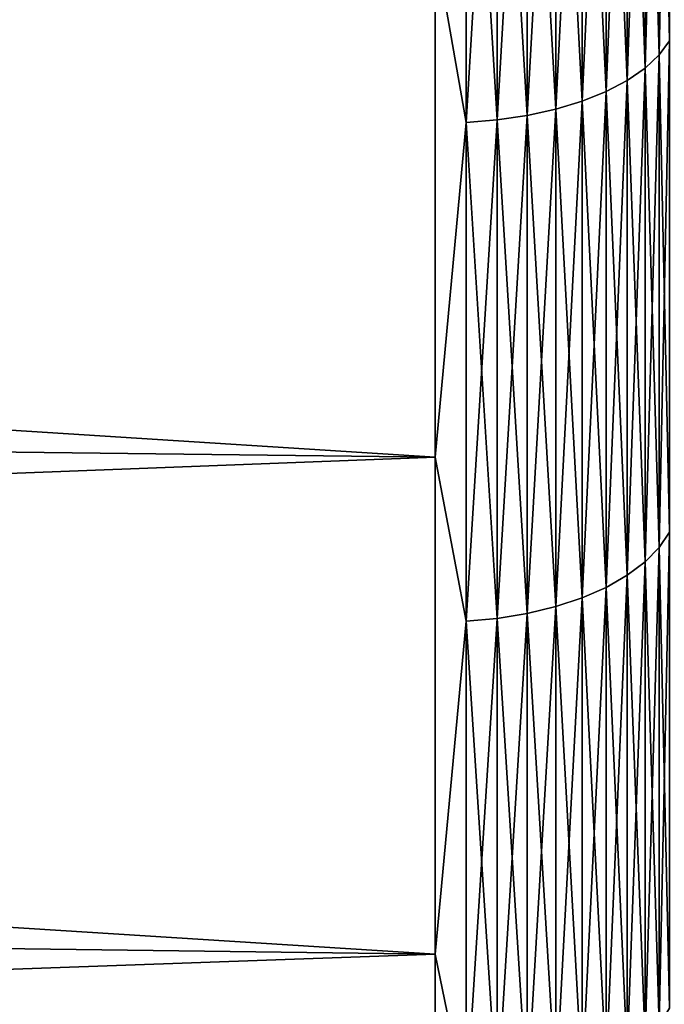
# Model space of a CAD drawing. Header units: metres. Extents: x -2 to 85, y -75 to 75.
# Tile 85 of 230: x 66.96 to 68.32, y -12.9 to -10.82. Entities that reach past the tile are written whole.
import ezdxf

# ---------------------------------------------------------------- set-up
doc = ezdxf.new("R2010")
doc.units = ezdxf.units.M
doc.layers.add('solid_21204500', color=7, linetype='CONTINUOUS')

msp = doc.modelspace()

# ---------------------------------------------------------------- linework, layer by layer
at = {"layer": 'solid_21204500'}
for points in [[(68.310738, -10.895067, 20.462385), (68.332428, -10.865541, 20.406931), (68.332428, -9.800611, 20.939219)], [(68.310738, -9.827243, 20.996117), (68.310738, -10.895067, 20.462385), (68.332428, -9.800611, 20.939219)], [(68.310738, -9.827243, -20.996117), (68.332428, -9.800611, -20.939219), (68.332428, -10.865541, -20.406931)], [(68.280907, -10.922979, 20.514809), (68.310738, -10.895067, 20.462385), (68.310738, -9.827243, 20.996117)], [(68.280907, -9.85242, 21.049908), (68.280907, -10.922979, 20.514809), (68.310738, -9.827243, 20.996117)], [(68.280907, -9.85242, -21.049908), (68.310738, -9.827243, -20.996117), (68.310738, -10.895067, -20.462385)], [(68.310738, -10.895067, -20.462385), (68.310738, -9.827243, -20.996117), (68.332428, -10.865541, -20.406931)], [(68.243469, -10.948787, 20.563276), (68.280907, -10.922979, 20.514809), (68.280907, -9.85242, 21.049908)], [(68.243469, -9.875697, 21.099642), (68.243469, -10.948787, 20.563276), (68.280907, -9.85242, 21.049908)], [(68.243469, -9.875697, -21.099642), (68.280907, -9.85242, -21.049908), (68.280907, -10.922979, -20.514809)], [(68.280907, -10.922979, -20.514809), (68.280907, -9.85242, -21.049908), (68.310738, -10.895067, -20.462385)], [(68.199074, -10.972032, 20.606934), (68.243469, -10.948787, 20.563276), (68.243469, -9.875697, 21.099642)], [(68.199074, -9.896665, 21.144438), (68.199074, -10.972032, 20.606934), (68.243469, -9.875697, 21.099642)], [(68.199074, -9.896665, -21.144438), (68.243469, -9.875697, -21.099642), (68.243469, -10.948787, -20.563276)], [(68.243469, -10.948787, -20.563276), (68.243469, -9.875697, -21.099642), (68.280907, -10.922979, -20.514809)], [(68.148514, -10.992304, 20.645008), (68.199074, -10.972032, 20.606934), (68.199074, -9.896665, 21.144438)], [(68.148514, -9.914949, 21.183504), (68.148514, -10.992304, 20.645008), (68.199074, -9.896665, 21.144438)], [(68.148514, -9.914949, -21.183504), (68.199074, -9.896665, -21.144438), (68.199074, -10.972032, -20.606934)], [(68.199074, -10.972032, -20.606934), (68.199074, -9.896665, -21.144438), (68.243469, -10.948787, -20.563276)], [(68.092674, -11.009245, 20.676826), (68.148514, -10.992304, 20.645008), (68.148514, -9.914949, 21.183504)], [(68.092674, -9.930231, 21.216152), (68.092674, -11.009245, 20.676826), (68.148514, -9.914949, 21.183504)], [(68.092674, -9.930231, -21.216152), (68.148514, -9.914949, -21.183504), (68.148514, -10.992304, -20.645008)], [(68.148514, -10.992304, -20.645008), (68.148514, -9.914949, -21.183504), (68.199074, -10.972032, -20.606934)], [(67.9692, -11.032002, 20.719568), (68.032547, -11.022556, 20.701826), (68.032547, -9.942238, 21.241806)], [(67.9692, -9.950758, 21.26001), (67.9692, -11.032002, 20.719568), (68.032547, -9.942238, 21.241806)], [(67.9692, -9.950758, -21.26001), (68.032547, -9.942238, -21.241806), (68.032547, -11.022556, -20.701826)], [(68.032547, -11.022556, 20.701826), (68.092674, -11.009245, 20.676826), (68.092674, -9.930231, 21.216152)], [(68.032547, -9.942238, 21.241806), (68.032547, -11.022556, 20.701826), (68.092674, -9.930231, 21.216152)], [(68.032547, -9.942238, -21.241806), (68.092674, -9.930231, -21.216152), (68.092674, -11.009245, -20.676826)], [(68.032547, -11.022556, -20.701826), (68.032547, -9.942238, -21.241806), (68.092674, -11.009245, -20.676826)], [(68.092674, -11.009245, -20.676826), (68.092674, -9.930231, -21.216152), (68.148514, -10.992304, -20.645008)], [(67.903748, -11.037416, -20.729736), (67.838074, -10.663229, -20.927767), (67.903748, -9.955641, -21.270443)], [(67.903748, -9.955641, 21.270443), (67.838074, -10.663229, 20.927769), (67.903748, -11.037416, 20.729736)], [(67.903748, -11.037416, 20.729736), (67.9692, -11.032002, 20.719568), (67.9692, -9.950758, 21.26001)], [(67.903748, -9.955641, 21.270443), (67.903748, -11.037416, 20.729736), (67.9692, -9.950758, 21.26001)], [(67.903748, -9.955641, -21.270443), (67.9692, -9.950758, -21.26001), (67.9692, -11.032002, -20.719568)], [(67.903748, -11.037416, -20.729736), (67.903748, -9.955641, -21.270443), (67.9692, -11.032002, -20.719568)], [(67.9692, -11.032002, -20.719568), (67.9692, -9.950758, -21.26001), (68.032547, -11.022556, -20.701826)], [(67.838074, -11.74389, -20.341017), (47.400002, -11.5, -19.918585), (47.400002, -10.441781, -20.493151)], [(67.838074, -10.663229, -20.927767), (67.838074, -11.74389, -20.341017), (47.400002, -10.441781, -20.493151)], [(67.838074, -10.663229, 20.927769), (47.400002, -10.441781, 20.493151), (47.400002, -11.5, 19.918585)], [(67.838074, -11.74389, 20.341017), (67.838074, -10.663229, 20.927769), (47.400002, -11.5, 19.918585)], [(67.903748, -11.037416, -20.729736), (67.838074, -11.74389, -20.341017), (67.838074, -10.663229, -20.927767)], [(67.903748, -11.037416, 20.729736), (67.838074, -10.663229, 20.927769), (67.838074, -11.74389, 20.341017)], [(68.310738, -11.933999, 19.874388), (68.332428, -11.901658, 19.82053), (68.332428, -10.865541, 20.406931)], [(68.310738, -10.895067, 20.462385), (68.310738, -11.933999, 19.874388), (68.332428, -10.865541, 20.406931)], [(68.310738, -10.895067, -20.462385), (68.332428, -10.865541, -20.406931), (68.332428, -11.901658, -19.82053)], [(68.280907, -11.964574, 19.925306), (68.310738, -11.933999, 19.874388), (68.310738, -10.895067, 20.462385)], [(68.280907, -10.922979, 20.514809), (68.280907, -11.964574, 19.925306), (68.310738, -10.895067, 20.462385)], [(68.280907, -10.922979, -20.514809), (68.310738, -10.895067, -20.462385), (68.310738, -11.933999, -19.874388)], [(68.310738, -11.933999, -19.874388), (68.310738, -10.895067, -20.462385), (68.332428, -11.901658, -19.82053)], [(68.243469, -11.992842, 19.972382), (68.280907, -11.964574, 19.925306), (68.280907, -10.922979, 20.514809)], [(68.243469, -10.948787, 20.563276), (68.243469, -11.992842, 19.972382), (68.280907, -10.922979, 20.514809)], [(68.243469, -10.948787, -20.563276), (68.280907, -10.922979, -20.514809), (68.280907, -11.964574, -19.925306)], [(68.280907, -11.964574, -19.925306), (68.280907, -10.922979, -20.514809), (68.310738, -11.933999, -19.874388)], [(68.199074, -12.018303, 20.014784), (68.243469, -11.992842, 19.972382), (68.243469, -10.948787, 20.563276)], [(68.199074, -10.972032, 20.606934), (68.199074, -12.018303, 20.014784), (68.243469, -10.948787, 20.563276)], [(68.199074, -10.972032, -20.606934), (68.243469, -10.948787, -20.563276), (68.243469, -11.992842, -19.972382)], [(68.243469, -11.992842, -19.972382), (68.243469, -10.948787, -20.563276), (68.280907, -11.964574, -19.925306)], [(68.148514, -12.040508, 20.051764), (68.199074, -12.018303, 20.014784), (68.199074, -10.972032, 20.606934)], [(68.148514, -10.992304, 20.645008), (68.148514, -12.040508, 20.051764), (68.199074, -10.972032, 20.606934)], [(68.148514, -10.992304, -20.645008), (68.199074, -10.972032, -20.606934), (68.199074, -12.018303, -20.014784)], [(68.199074, -12.018303, -20.014784), (68.199074, -10.972032, -20.606934), (68.243469, -11.992842, -19.972382)], [(68.032547, -12.073646, 20.106951), (68.092674, -12.059065, 20.082668), (68.092674, -11.009245, 20.676826)], [(68.032547, -11.022556, 20.701826), (68.032547, -12.073646, 20.106951), (68.092674, -11.009245, 20.676826)], [(68.032547, -11.022556, -20.701826), (68.092674, -11.009245, -20.676826), (68.092674, -12.059065, -20.082668)], [(68.092674, -12.059065, 20.082668), (68.148514, -12.040508, 20.051764), (68.148514, -10.992304, 20.645008)], [(68.092674, -11.009245, 20.676826), (68.092674, -12.059065, 20.082668), (68.148514, -10.992304, 20.645008)], [(68.092674, -11.009245, -20.676826), (68.148514, -10.992304, -20.645008), (68.148514, -12.040508, -20.051764)], [(68.092674, -12.059065, -20.082668), (68.092674, -11.009245, -20.676826), (68.148514, -12.040508, -20.051764)], [(68.148514, -12.040508, -20.051764), (68.148514, -10.992304, -20.645008), (68.199074, -12.018303, -20.014784)], [(67.9692, -12.083993, 20.124182), (68.032547, -12.073646, 20.106951), (68.032547, -11.022556, 20.701826)], [(67.9692, -11.032002, 20.719568), (67.9692, -12.083993, 20.124182), (68.032547, -11.022556, 20.701826)], [(67.9692, -11.032002, -20.719568), (68.032547, -11.022556, -20.701826), (68.032547, -12.073646, -20.106951)], [(68.032547, -12.073646, -20.106951), (68.032547, -11.022556, -20.701826), (68.092674, -12.059065, -20.082668)], [(67.903748, -12.089923, -20.134058), (67.838074, -11.74389, -20.341017), (67.903748, -11.037416, -20.729736)], [(67.903748, -11.037416, 20.729736), (67.838074, -11.74389, 20.341017), (67.903748, -12.089923, 20.134058)], [(67.903748, -12.089923, 20.134058), (67.9692, -12.083993, 20.124182), (67.9692, -11.032002, 20.719568)], [(67.903748, -11.037416, 20.729736), (67.903748, -12.089923, 20.134058), (67.9692, -11.032002, 20.719568)], [(67.903748, -11.037416, -20.729736), (67.9692, -11.032002, -20.719568), (67.9692, -12.083993, -20.124182)], [(67.903748, -12.089923, -20.134058), (67.903748, -11.037416, -20.729736), (67.9692, -12.083993, -20.124182)], [(67.9692, -12.083993, -20.124182), (67.9692, -11.032002, -20.719568), (68.032547, -12.073646, -20.106951)], [(67.838074, -12.792362, -19.698513), (47.400002, -12.526698, -19.289423), (47.400002, -11.5, -19.918585)], [(67.838074, -11.74389, -20.341017), (67.838074, -12.792362, -19.698513), (47.400002, -11.5, -19.918585)], [(67.838074, -11.74389, 20.341017), (47.400002, -11.5, 19.918585), (47.400002, -12.526698, 19.289423)], [(67.838074, -12.792361, 19.698513), (67.838074, -11.74389, 20.341017), (47.400002, -12.526698, 19.289423)], [(67.903748, -12.089923, -20.134058), (67.838074, -12.792362, -19.698513), (67.838074, -11.74389, -20.341017)], [(67.903748, -12.089923, 20.134058), (67.838074, -11.74389, 20.341017), (67.838074, -12.792361, 19.698513)], [(68.310738, -12.941284, 19.23369), (68.332428, -12.906214, 19.181566), (68.332428, -11.901658, 19.82053)], [(68.310738, -11.933999, 19.874388), (68.310738, -12.941284, 19.23369), (68.332428, -11.901658, 19.82053)], [(68.310738, -11.933999, -19.874388), (68.332428, -11.901658, -19.82053), (68.332428, -12.906214, -19.181566)], [(68.280907, -12.97444, 19.282965), (68.310738, -12.941284, 19.23369), (68.310738, -11.933999, 19.874388)], [(68.280907, -11.964574, 19.925306), (68.280907, -12.97444, 19.282965), (68.310738, -11.933999, 19.874388)], [(68.280907, -11.964574, -19.925306), (68.310738, -11.933999, -19.874388), (68.310738, -12.941284, -19.23369)], [(68.310738, -12.941284, -19.23369), (68.310738, -11.933999, -19.874388), (68.332428, -12.906214, -19.181566)], [(68.243469, -13.005094, 19.328524), (68.280907, -12.97444, 19.282965), (68.280907, -11.964574, 19.925306)], [(68.243469, -11.992842, 19.972382), (68.243469, -13.005094, 19.328524), (68.280907, -11.964574, 19.925306)], [(68.243469, -11.992842, -19.972382), (68.280907, -11.964574, -19.925306), (68.280907, -12.97444, -19.282965)], [(68.280907, -12.97444, -19.282965), (68.280907, -11.964574, -19.925306), (68.310738, -12.941284, -19.23369)], [(68.199074, -13.032703, 19.369558), (68.243469, -13.005094, 19.328524), (68.243469, -11.992842, 19.972382)], [(68.199074, -12.018303, 20.014784), (68.199074, -13.032703, 19.369558), (68.243469, -11.992842, 19.972382)], [(68.199074, -12.018303, -20.014784), (68.243469, -11.992842, -19.972382), (68.243469, -13.005094, -19.328524)], [(68.243469, -13.005094, -19.328524), (68.243469, -11.992842, -19.972382), (68.280907, -12.97444, -19.282965)], [(68.148514, -13.056784, 19.405346), (68.199074, -13.032703, 19.369558), (68.199074, -12.018303, 20.014784)], [(68.148514, -12.040508, 20.051764), (68.148514, -13.056784, 19.405346), (68.199074, -12.018303, 20.014784)], [(68.148514, -12.040508, -20.051764), (68.199074, -12.018303, -20.014784), (68.199074, -13.032703, -19.369558)], [(68.199074, -13.032703, -19.369558), (68.199074, -12.018303, -20.014784), (68.243469, -13.005094, -19.328524)], [(68.092674, -13.076907, 19.435255), (68.148514, -13.056784, 19.405346), (68.148514, -12.040508, 20.051764)], [(68.092674, -12.059065, 20.082668), (68.092674, -13.076907, 19.435255), (68.148514, -12.040508, 20.051764)], [(68.092674, -12.059065, -20.082668), (68.148514, -12.040508, -20.051764), (68.148514, -13.056784, -19.405346)], [(68.148514, -13.056784, -19.405346), (68.148514, -12.040508, -20.051764), (68.199074, -13.032703, -19.369558)], [(68.032547, -13.092718, 19.458754), (68.092674, -13.076907, 19.435255), (68.092674, -12.059065, 20.082668)], [(68.032547, -12.073646, 20.106951), (68.032547, -13.092718, 19.458754), (68.092674, -12.059065, 20.082668)], [(68.032547, -12.073646, -20.106951), (68.092674, -12.059065, -20.082668), (68.092674, -13.076907, -19.435255)], [(68.092674, -13.076907, -19.435255), (68.092674, -12.059065, -20.082668), (68.148514, -13.056784, -19.405346)], [(67.903748, -13.110369, 19.484987), (67.9692, -13.103938, 19.47543), (67.9692, -12.083993, 20.124182)], [(67.903748, -12.089923, 20.134058), (67.903748, -13.110369, 19.484987), (67.9692, -12.083993, 20.124182)], [(67.903748, -12.089923, -20.134058), (67.9692, -12.083993, -20.124182), (67.9692, -13.103938, -19.47543)], [(67.9692, -13.103938, 19.47543), (68.032547, -13.092718, 19.458754), (68.032547, -12.073646, 20.106951)], [(67.9692, -12.083993, 20.124182), (67.9692, -13.103938, 19.47543), (68.032547, -12.073646, 20.106951)], [(67.9692, -12.083993, -20.124182), (68.032547, -12.073646, -20.106951), (68.032547, -13.092718, -19.458754)], [(67.9692, -13.103938, -19.47543), (67.9692, -12.083993, -20.124182), (68.032547, -13.092718, -19.458754)], [(68.032547, -13.092718, -19.458754), (68.032547, -12.073646, -20.106951), (68.092674, -13.076907, -19.435255)], [(67.903748, -13.110369, -19.484987), (67.838074, -12.792362, -19.698513), (67.903748, -12.089923, -20.134058)], [(67.903748, -12.089923, 20.134058), (67.838074, -12.792361, 19.698513), (67.903748, -13.110369, 19.484987)], [(67.903748, -13.110369, -19.484987), (67.903748, -12.089923, -20.134058), (67.9692, -13.103938, -19.47543)], [(67.838074, -13.805771, -19.002016), (47.400002, -13.519061, -18.607391), (47.400002, -12.526698, -19.289423)], [(67.838074, -12.792362, -19.698513), (67.838074, -13.805771, -19.002016), (47.400002, -12.526698, -19.289423)], [(67.838074, -12.792361, 19.698513), (47.400002, -12.526698, 19.289423), (47.400002, -13.519061, 18.607391)], [(67.838074, -13.80577, 19.002016), (67.838074, -12.792361, 19.698513), (47.400002, -13.519061, 18.607391)], [(67.903748, -13.110369, 19.484987), (67.838074, -12.792361, 19.698513), (67.838074, -13.80577, 19.002016)], [(67.903748, -13.110369, -19.484987), (67.838074, -13.805771, -19.002016), (67.838074, -12.792362, -19.698513)]]:
    msp.add_3dface(points, dxfattribs=at)

doc.saveas('drawing.dxf')
